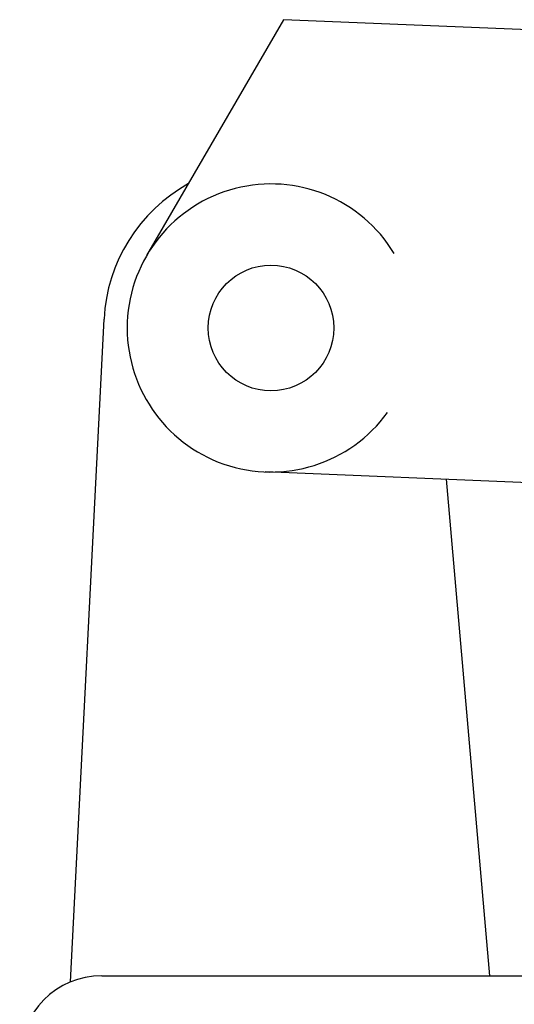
# Model space of a CAD drawing. Extents: x 990 to 4202, y -422 to 622.
# Tile 60 of 200: x 1467.959 to 1468.711, y -98.731 to -97.236. Entities that reach past the tile are written whole.
import ezdxf

# ---------------------------------------------------------------- set-up
doc = ezdxf.new("R2010")
doc.units = 0
doc.header["$MEASUREMENT"] = 0
doc.layers.add('FILL-CAP', color=1, linetype='CONTINUOUS')

msp = doc.modelspace()

# ---------------------------------------------------------------- linework, layer by layer
at = {"layer": 'FILL-CAP', "linetype": 'Continuous'}
for p, q in [((1468.36027, -97.23569), (1468.15193, -97.59411)), ((1470.7595, -97.33417), (1468.36027, -97.23569)), ((1468.03613, -98.69753), (1468.08714, -97.69065)), ((1469.3447, -97.96417), (1468.33208, -97.92261)), ((1468.6738, -98.68806), (1468.60792, -97.93393)), ((1468.08385, -98.68806), (1469.26526, -98.68806))]:
    msp.add_line(p, q, dxfattribs=at)
at = {"layer": 'FILL-CAP', "color": 7, "linetype": 'Continuous'}
msp.add_circle((1468.34105, -97.70405), 0.0955, dxfattribs=at)
at = {"layer": 'FILL-CAP', "linetype": 'Continuous'}
for centre, radius, start, end in [((1468.33681, -97.7033), 0.25, 119.01975, 177.10011), ((1468.34112, -97.70405), 0.2188, 31.20748, 324.09013), ((1468.08385, -98.81306), 0.125, 90, 180)]:
    msp.add_arc(centre, radius, start, end, dxfattribs=at)

doc.saveas('drawing.dxf')
